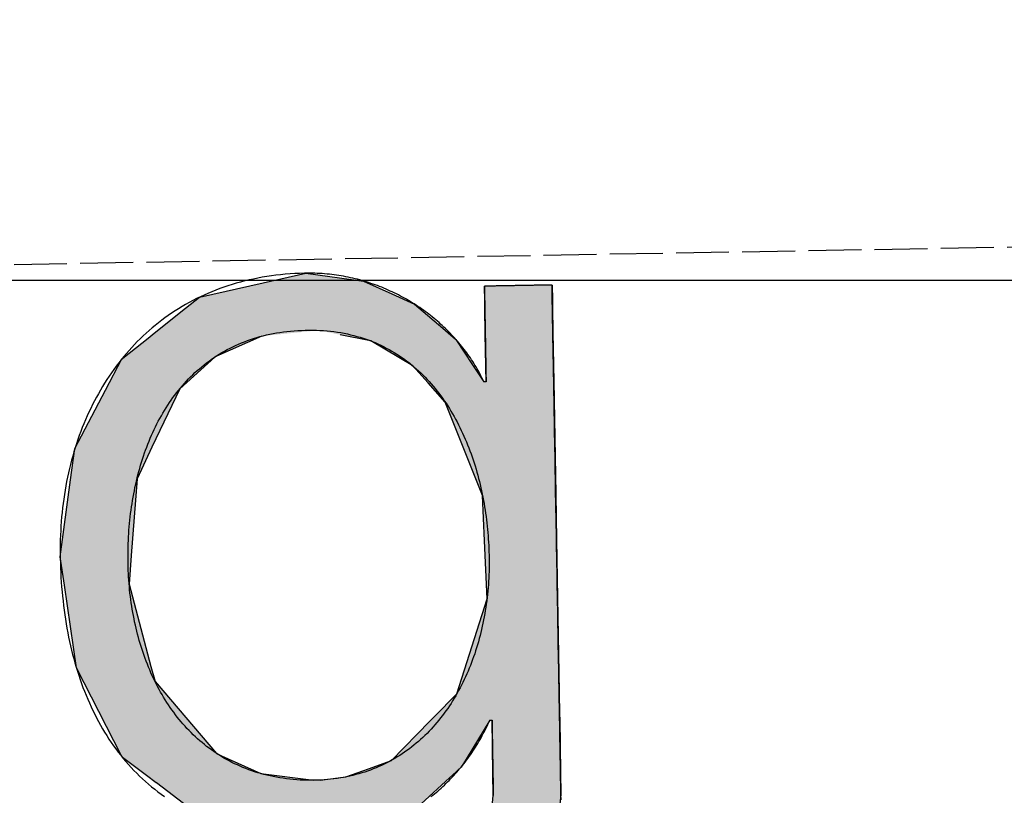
# Model space of a CAD drawing. Extents: x 562 to 7231, y 5817 to 11976.
# Tile 24 of 58: x 3588 to 3681, y 8067 to 8141. Entities that reach past the tile are written whole.
import ezdxf

# ---------------------------------------------------------------- set-up
doc = ezdxf.new("R2010")
doc.units = 0
doc.linetypes.add('GEN3', pattern=[6.25, 5, -1.25])
doc.layers.get('0').update_dxf_attribs({"linetype": 'CONTINUOUS'})
for name, color, linetype in [('3', 6, 'GEN3'), ('5', 3, 'CONTINUOUS'), ('LOGO', 7, 'CONTINUOUS')]:
    doc.layers.add(name, color=color, linetype=linetype)

# ---------------------------------------------------------------- blocks, each defined once
blk = doc.blocks.new('*U49')
at = {"layer": 'LOGO', "color": 30, "linetype": 'CONTINUOUS'}
for p, q in [((69.862, 7.472), (70.736, 7.654)), ((70.736, 7.654), (71.316, 7.774)), ((71.316, 7.774), (72.103, 7.654)), ((72.103, 7.654), (72.485, 7.472)), ((73.747, 7.351), (73.747, 7.555)), ((74.669, 7.555), (74.669, 7.351)), ((69.672, 7.326), (69.862, 7.472)), ((72.485, 7.472), (72.791, 7.326)), ((69.239, 6.993), (69.672, 7.326)), ((72.791, 7.326), (73.169, 6.993)), ((73.747, 7.256), (73.747, 7.351)), ((73.747, 6.903), (73.747, 7.256)), ((74.669, 7.351), (74.669, 7.256)), ((74.669, 7.256), (74.669, 6.903)), ((69.153, 6.928), (69.239, 6.993)), ((73.169, 6.993), (73.244, 6.928)), ((68.806, 6.661), (69.153, 6.928)), ((70.704, 6.928), (70.07, 6.661)), ((72.161, 6.842), (71.772, 6.928)), ((72.187, 6.836), (72.161, 6.842)), ((73.244, 6.928), (73.342, 6.842)), ((73.342, 6.842), (73.346, 6.836)), ((73.747, 6.47), (73.747, 6.903)), ((74.669, 6.903), (74.669, 6.47)), ((72.754, 6.486), (72.187, 6.836)), ((73.346, 6.836), (73.568, 6.486)), ((68.562, 6.23), (68.792, 6.651)), ((68.792, 6.651), (68.806, 6.661)), ((70.058, 6.651), (69.574, 6.23)), ((70.07, 6.661), (70.058, 6.651)), ((72.956, 6.252), (72.754, 6.486)), ((73.568, 6.486), (73.717, 6.252)), ((73.747, 6.455), (73.747, 6.47)), ((73.747, 6.252), (73.747, 6.455)), ((74.669, 6.47), (74.669, 6.455)), ((74.669, 6.455), (74.669, 6.252)), ((68.131, 5.44), (68.562, 6.23)), ((69.574, 6.23), (69.18, 5.44)), ((73.185, 5.986), (72.956, 6.252)), ((74.669, 6.252), (74.669, 5.986)), ((73.672, 4.703), (73.185, 5.986)), ((74.669, 5.986), (74.669, 4.703)), ((68.065, 5.015), (68.131, 5.44)), ((69.18, 5.44), (68.969, 5.015)), ((67.904, 3.968), (68.065, 5.015)), ((68.969, 5.015), (68.872, 3.968)), ((73.687, 4.085), (73.672, 4.703)), ((74.669, 4.703), (74.669, 4.085)), ((73.708, 3.295), (73.687, 4.085)), ((74.669, 4.085), (74.669, 3.295)), ((67.954, 3.58), (67.904, 3.968)), ((68.872, 3.968), (68.836, 3.58)), ((68.098, 2.453), (67.954, 3.58)), ((68.836, 3.58), (69.115, 2.453)), ((73.273, 2.006), (73.708, 3.295)), ((74.669, 3.295), (74.669, 2.006)), ((68.2, 2.246), (68.098, 2.453)), ((69.115, 2.453), (69.167, 2.246)), ((68.688, 1.253), (68.2, 2.246)), ((69.167, 2.246), (69.986, 1.253)), ((72.961, 1.699), (73.273, 2.006)), ((74.669, 2.006), (74.669, 1.699)), ((72.369, 1.116), (72.901, 1.639)), ((72.901, 1.639), (72.961, 1.699)), ((73.717, 1.639), (73.384, 1.116)), ((73.747, 0.913), (73.747, 1.639)), ((74.669, 1.699), (74.669, 1.639)), ((74.669, 1.639), (74.669, 0.913)), ((68.704, 1.22), (68.688, 1.253)), ((69.029, 0.966), (68.704, 1.22)), ((69.986, 1.253), (70.054, 1.22)), ((70.054, 1.22), (70.586, 0.966)), ((72.054, 1.008), (72.369, 1.116)), ((73.384, 1.116), (73.315, 1.008)), ((69.159, 0.865), (69.029, 0.966)), ((70.586, 0.966), (71.308, 0.865)), ((71.744, 0.901), (72.054, 1.008)), ((73.315, 1.008), (73.195, 0.901)), ((69.16, 0.864), (69.159, 0.865)), ((69.602, 0.518), (69.16, 0.864)), ((71.39, 0.865), (71.744, 0.901)), ((73.153, 0.864), (72.764, 0.518)), ((73.154, 0.865), (73.153, 0.864)), ((73.195, 0.901), (73.154, 0.865)), ((73.747, 0.615), (73.747, 0.913)), ((74.669, 0.913), (74.669, 0.615)), ((73.606, -0.61), (73.747, 0.615)), ((74.669, 0.615), (74.522, -0.61)), ((69.764, 0.391), (69.602, 0.518)), ((72.764, 0.518), (72.494, 0.391)), ((70.739, 0.2), (69.764, 0.391)), ((72.494, 0.391), (72.088, 0.2)), ((71.316, 0.087), (70.739, 0.2)), ((72.088, 0.2), (71.316, 0.087)), ((73.462, -0.904), (73.606, -0.61)), ((74.522, -0.61), (74.486, -0.904)), ((68.409, -1.438), (68.183, -0.733)), ((69.105, -0.733), (69.393, -1.438)), ((73.168, -1.505), (73.462, -0.904)), ((74.486, -0.904), (74.186, -1.505)), ((68.516, -1.769), (68.409, -1.438)), ((69.393, -1.438), (69.755, -1.769)), ((72.422, -2.047), (73.168, -1.505)), ((74.186, -1.505), (73.915, -2.047)), ((68.652, -1.904), (68.516, -1.769)), ((69.755, -1.769), (69.903, -1.904)), ((68.992, -2.24), (68.652, -1.904)), ((69.903, -1.904), (71.316, -2.24)), ((71.316, -2.24), (72.412, -2.054)), ((72.412, -2.054), (72.422, -2.047)), ((73.904, -2.054), (73.636, -2.24)), ((73.915, -2.047), (73.904, -2.054)), ((69.233, -2.479), (68.992, -2.24)), ((73.636, -2.24), (73.295, -2.479)), ((69.922, -2.766), (69.233, -2.479)), ((73.295, -2.479), (72.881, -2.766)), ((70.208, -2.886), (69.922, -2.766)), ((72.881, -2.766), (72.131, -2.886)), ((71.316, -3.017), (70.208, -2.886)), ((72.131, -2.886), (71.316, -3.017))]:
    blk.add_line(p, q, dxfattribs=at)
at = {"layer": 'LOGO', "color": 30, "linetype": 'CONTINUOUS', "extrusion": (0, 0, -1)}
for points in [[(-70.736, 7.654), (-72.485, 7.472), (-69.862, 7.472)], [(-71.316, 7.774), (-72.103, 7.654), (-70.736, 7.654)], [(-70.736, 7.654), (-72.103, 7.654), (-72.485, 7.472)], [(-73.747, 7.555), (-74.669, 7.351), (-73.747, 7.351)], [(-73.747, 7.555), (-74.669, 7.555), (-74.669, 7.351)], [(-69.862, 7.472), (-72.791, 7.326), (-69.672, 7.326)], [(-69.862, 7.472), (-72.485, 7.472), (-72.791, 7.326)], [(-69.672, 7.326), (-73.169, 6.993), (-69.239, 6.993)], [(-69.672, 7.326), (-72.791, 7.326), (-73.169, 6.993)], [(-73.747, 7.351), (-74.669, 7.256), (-73.747, 7.256)], [(-73.747, 7.351), (-74.669, 7.351), (-74.669, 7.256)], [(-73.747, 7.256), (-74.669, 6.903), (-73.747, 6.903)], [(-73.747, 7.256), (-74.669, 7.256), (-74.669, 6.903)], [(-69.239, 6.993), (-70.704, 6.928), (-69.153, 6.928)], [(-69.239, 6.993), (-71.476, 6.993), (-70.704, 6.928)], [(-71.476, 6.993), (-73.244, 6.928), (-71.772, 6.928)], [(-71.476, 6.993), (-73.169, 6.993), (-73.244, 6.928)], [(-69.153, 6.928), (-70.07, 6.661), (-68.806, 6.661)], [(-69.153, 6.928), (-70.704, 6.928), (-70.07, 6.661)], [(-71.772, 6.928), (-73.342, 6.842), (-72.161, 6.842)], [(-71.772, 6.928), (-73.244, 6.928), (-73.342, 6.842)], [(-72.161, 6.842), (-73.346, 6.836), (-72.187, 6.836)], [(-72.161, 6.842), (-73.342, 6.842), (-73.346, 6.836)], [(-73.747, 6.903), (-74.669, 6.47), (-73.747, 6.47)], [(-73.747, 6.903), (-74.669, 6.903), (-74.669, 6.47)], [(-72.187, 6.836), (-73.568, 6.486), (-72.754, 6.486)], [(-72.187, 6.836), (-73.346, 6.836), (-73.568, 6.486)], [(-68.792, 6.651), (-69.574, 6.23), (-68.562, 6.23)], [(-68.806, 6.661), (-70.058, 6.651), (-68.792, 6.651)], [(-68.792, 6.651), (-70.058, 6.651), (-69.574, 6.23)], [(-68.806, 6.661), (-70.07, 6.661), (-70.058, 6.651)], [(-72.754, 6.486), (-73.717, 6.252), (-72.956, 6.252)], [(-72.754, 6.486), (-73.568, 6.486), (-73.717, 6.252)], [(-73.747, 6.47), (-74.669, 6.455), (-73.747, 6.455)], [(-73.747, 6.47), (-74.669, 6.47), (-74.669, 6.455)], [(-73.747, 6.455), (-74.669, 6.252), (-73.747, 6.252)], [(-73.747, 6.455), (-74.669, 6.455), (-74.669, 6.252)], [(-68.562, 6.23), (-69.18, 5.44), (-68.131, 5.44)], [(-68.562, 6.23), (-69.574, 6.23), (-69.18, 5.44)], [(-72.956, 6.252), (-74.669, 5.986), (-73.185, 5.986)], [(-72.956, 6.252), (-74.669, 6.252), (-74.669, 5.986)], [(-73.185, 5.986), (-74.669, 4.703), (-73.672, 4.703)], [(-73.185, 5.986), (-74.669, 5.986), (-74.669, 4.703)], [(-68.131, 5.44), (-68.969, 5.015), (-68.065, 5.015)], [(-68.131, 5.44), (-69.18, 5.44), (-68.969, 5.015)], [(-68.065, 5.015), (-68.872, 3.968), (-67.904, 3.968)], [(-68.065, 5.015), (-68.969, 5.015), (-68.872, 3.968)], [(-73.672, 4.703), (-74.669, 4.085), (-73.687, 4.085)], [(-73.672, 4.703), (-74.669, 4.703), (-74.669, 4.085)], [(-73.687, 4.085), (-74.669, 3.295), (-73.708, 3.295)], [(-73.687, 4.085), (-74.669, 4.085), (-74.669, 3.295)], [(-67.904, 3.968), (-68.836, 3.58), (-67.954, 3.58)], [(-67.904, 3.968), (-68.872, 3.968), (-68.836, 3.58)], [(-67.954, 3.58), (-69.115, 2.453), (-68.098, 2.453)], [(-67.954, 3.58), (-68.836, 3.58), (-69.115, 2.453)], [(-73.708, 3.295), (-74.669, 2.006), (-73.273, 2.006)], [(-73.708, 3.295), (-74.669, 3.295), (-74.669, 2.006)], [(-68.098, 2.453), (-69.167, 2.246), (-68.2, 2.246)], [(-68.098, 2.453), (-69.115, 2.453), (-69.167, 2.246)], [(-68.2, 2.246), (-69.986, 1.253), (-68.688, 1.253)], [(-68.2, 2.246), (-69.167, 2.246), (-69.986, 1.253)], [(-73.273, 2.006), (-74.669, 1.699), (-72.961, 1.699)], [(-73.273, 2.006), (-74.669, 2.006), (-74.669, 1.699)], [(-72.901, 1.639), (-73.384, 1.116), (-72.369, 1.116)], [(-72.961, 1.699), (-74.669, 1.639), (-72.901, 1.639)], [(-72.901, 1.639), (-73.717, 1.639), (-73.384, 1.116)], [(-72.961, 1.699), (-74.669, 1.699), (-74.669, 1.639)], [(-73.747, 1.639), (-74.669, 0.913), (-73.747, 0.913)], [(-73.747, 1.639), (-74.669, 1.639), (-74.669, 0.913)], [(-68.688, 1.253), (-70.054, 1.22), (-68.704, 1.22)], [(-68.688, 1.253), (-69.986, 1.253), (-70.054, 1.22)], [(-68.704, 1.22), (-70.586, 0.966), (-69.029, 0.966)], [(-68.704, 1.22), (-70.054, 1.22), (-70.586, 0.966)], [(-72.369, 1.116), (-73.315, 1.008), (-72.054, 1.008)], [(-72.369, 1.116), (-73.384, 1.116), (-73.315, 1.008)], [(-69.029, 0.966), (-71.308, 0.865), (-69.159, 0.865)], [(-69.029, 0.966), (-70.586, 0.966), (-71.308, 0.865)], [(-72.054, 1.008), (-73.195, 0.901), (-71.744, 0.901)], [(-72.054, 1.008), (-73.315, 1.008), (-73.195, 0.901)], [(-69.159, 0.865), (-71.316, 0.864), (-69.16, 0.864)], [(-69.159, 0.865), (-71.308, 0.865), (-71.316, 0.864)], [(-69.16, 0.864), (-72.764, 0.518), (-69.602, 0.518)], [(-69.16, 0.864), (-73.153, 0.864), (-72.764, 0.518)], [(-71.39, 0.865), (-73.153, 0.864), (-71.316, 0.864)], [(-71.744, 0.901), (-73.154, 0.865), (-71.39, 0.865)], [(-71.39, 0.865), (-73.154, 0.865), (-73.153, 0.864)], [(-71.744, 0.901), (-73.195, 0.901), (-73.154, 0.865)], [(-73.747, 0.913), (-74.669, 0.615), (-73.747, 0.615)], [(-73.747, 0.913), (-74.669, 0.913), (-74.669, 0.615)], [(-73.747, 0.615), (-74.522, -0.61), (-73.606, -0.61)], [(-73.747, 0.615), (-74.669, 0.615), (-74.522, -0.61)], [(-69.602, 0.518), (-72.494, 0.391), (-69.764, 0.391)], [(-69.602, 0.518), (-72.764, 0.518), (-72.494, 0.391)], [(-69.764, 0.391), (-72.088, 0.2), (-70.739, 0.2)], [(-69.764, 0.391), (-72.494, 0.391), (-72.088, 0.2)], [(-70.739, 0.2), (-72.088, 0.2), (-71.316, 0.087)], [(-73.606, -0.61), (-74.486, -0.904), (-73.462, -0.904)], [(-73.606, -0.61), (-74.522, -0.61), (-74.486, -0.904)], [(-68.183, -0.733), (-69.393, -1.438), (-68.409, -1.438)], [(-68.183, -0.733), (-69.105, -0.733), (-69.393, -1.438)], [(-73.462, -0.904), (-74.186, -1.505), (-73.168, -1.505)], [(-73.462, -0.904), (-74.486, -0.904), (-74.186, -1.505)], [(-68.409, -1.438), (-69.755, -1.769), (-68.516, -1.769)], [(-68.409, -1.438), (-69.393, -1.438), (-69.755, -1.769)], [(-73.168, -1.505), (-73.915, -2.047), (-72.422, -2.047)], [(-73.168, -1.505), (-74.186, -1.505), (-73.915, -2.047)], [(-68.516, -1.769), (-69.903, -1.904), (-68.652, -1.904)], [(-68.516, -1.769), (-69.755, -1.769), (-69.903, -1.904)], [(-68.652, -1.904), (-71.316, -2.24), (-68.992, -2.24)], [(-68.652, -1.904), (-69.903, -1.904), (-71.316, -2.24)], [(-72.412, -2.054), (-73.636, -2.24), (-71.316, -2.24)], [(-72.422, -2.047), (-73.904, -2.054), (-72.412, -2.054)], [(-72.412, -2.054), (-73.904, -2.054), (-73.636, -2.24)], [(-72.422, -2.047), (-73.915, -2.047), (-73.904, -2.054)], [(-68.992, -2.24), (-73.295, -2.479), (-69.233, -2.479)], [(-68.992, -2.24), (-73.636, -2.24), (-73.295, -2.479)], [(-69.233, -2.479), (-72.881, -2.766), (-69.922, -2.766)], [(-69.233, -2.479), (-73.295, -2.479), (-72.881, -2.766)], [(-69.922, -2.766), (-72.131, -2.886), (-70.208, -2.886)], [(-69.922, -2.766), (-72.881, -2.766), (-72.131, -2.886)], [(-70.208, -2.886), (-72.131, -2.886), (-71.316, -3.017)]]:
    blk.add_solid(points, dxfattribs=at)
blk = doc.blocks.new('KLAUS')
at = {"layer": 'LOGO'}
for points in [[(74.668, 7.555, 0), (74.668, 7.555, 0), (74.667, 7.555, 0), (74.666, 7.555, 0), (74.664, 7.555, 0), (74.662, 7.555, 0), (74.659, 7.555, 0), (74.655, 7.555, 0), (74.651, 7.555, 0), (74.647, 7.555, 0), (74.642, 7.555, 0), (74.636, 7.555, 0), (74.63, 7.555, 0), (74.624, 7.555, 0), (74.617, 7.555, 0), (74.61, 7.555, 0), (74.603, 7.555, 0), (74.595, 7.555, 0), (74.587, 7.555, 0), (74.578, 7.555, 0), (74.569, 7.555, 0), (74.559, 7.555, 0), (74.55, 7.555, 0), (74.54, 7.555, 0), (74.529, 7.555, 0), (74.519, 7.555, 0), (74.508, 7.555, 0), (74.497, 7.555, 0), (74.486, 7.555, 0), (74.474, 7.555, 0), (74.462, 7.555, 0), (74.45, 7.555, 0), (74.438, 7.555, 0), (74.425, 7.555, 0), (74.412, 7.555, 0), (74.399, 7.555, 0), (74.386, 7.555, 0), (74.373, 7.555, 0), (74.36, 7.555, 0), (74.346, 7.555, 0), (74.333, 7.555, 0), (74.319, 7.555, 0), (74.305, 7.555, 0), (74.291, 7.555, 0), (74.278, 7.555, 0), (74.263, 7.555, 0), (74.249, 7.555, 0), (74.235, 7.555, 0), (74.221, 7.555, 0), (74.207, 7.555, 0), (74.193, 7.555, 0), (74.179, 7.555, 0), (74.165, 7.555, 0), (74.151, 7.555, 0), (74.137, 7.555, 0), (74.123, 7.555, 0), (74.109, 7.555, 0), (74.095, 7.555, 0), (74.082, 7.555, 0), (74.068, 7.555, 0), (74.054, 7.555, 0), (74.041, 7.555, 0), (74.028, 7.555, 0), (74.015, 7.555, 0), (74.002, 7.555, 0), (73.989, 7.555, 0), (73.977, 7.555, 0), (73.965, 7.555, 0), (73.952, 7.555, 0), (73.941, 7.555, 0), (73.929, 7.555, 0), (73.918, 7.555, 0), (73.906, 7.555, 0), (73.895, 7.555, 0), (73.885, 7.555, 0), (73.875, 7.555, 0), (73.865, 7.555, 0), (73.855, 7.555, 0), (73.846, 7.555, 0), (73.837, 7.555, 0), (73.828, 7.555, 0), (73.82, 7.555, 0), (73.812, 7.555, 0), (73.804, 7.555, 0), (73.797, 7.555, 0), (73.791, 7.555, 0), (73.784, 7.555, 0), (73.778, 7.555, 0), (73.773, 7.555, 0), (73.768, 7.555, 0), (73.764, 7.555, 0), (73.76, 7.555, 0), (73.756, 7.555, 0), (73.753, 7.555, 0), (73.751, 7.555, 0), (73.749, 7.555, 0), (73.748, 7.555, 0), (73.747, 7.555, 0), (73.747, 7.555, 0), (73.747, 7.554, 0), (73.747, 7.553, 0), (73.747, 7.551, 0), (73.747, 7.548, 0), (73.747, 7.545, 0), (73.747, 7.54, 0), (73.747, 7.535, 0), (73.747, 7.53, 0), (73.747, 7.523, 0), (73.747, 7.516, 0), (73.747, 7.509, 0), (73.747, 7.5, 0), (73.747, 7.491, 0), (73.747, 7.482, 0), (73.747, 7.472, 0), (73.747, 7.461, 0), (73.747, 7.45, 0), (73.747, 7.438, 0), (73.747, 7.426, 0), (73.747, 7.413, 0), (73.747, 7.4, 0), (73.747, 7.386, 0), (73.747, 7.372, 0), (73.747, 7.357, 0), (73.747, 7.342, 0), (73.747, 7.327, 0), (73.747, 7.311, 0), (73.747, 7.295, 0), (73.747, 7.279, 0), (73.747, 7.262, 0), (73.747, 7.245, 0), (73.747, 7.227, 0), (73.747, 7.209, 0), (73.747, 7.191, 0), (73.747, 7.173, 0), (73.747, 7.155, 0), (73.747, 7.136, 0), (73.747, 7.117, 0), (73.747, 7.098, 0), (73.747, 7.079, 0), (73.747, 7.06, 0), (73.747, 7.04, 0), (73.747, 7.02, 0), (73.747, 7.001, 0), (73.747, 6.981, 0), (73.747, 6.961, 0), (73.747, 6.941, 0), (73.747, 6.921, 0), (73.747, 6.901, 0), (73.747, 6.881, 0), (73.747, 6.861, 0), (73.747, 6.842, 0), (73.747, 6.822, 0), (73.747, 6.802, 0), (73.747, 6.782, 0), (73.747, 6.763, 0), (73.747, 6.743, 0), (73.747, 6.724, 0), (73.747, 6.705, 0), (73.747, 6.686, 0), (73.747, 6.667, 0), (73.747, 6.648, 0), (73.747, 6.63, 0), (73.747, 6.612, 0), (73.747, 6.594, 0), (73.747, 6.576, 0), (73.747, 6.559, 0), (73.747, 6.541, 0), (73.747, 6.525, 0), (73.747, 6.508, 0), (73.747, 6.492, 0), (73.747, 6.477, 0), (73.747, 6.461, 0), (73.747, 6.446, 0), (73.747, 6.432, 0), (73.747, 6.418, 0), (73.747, 6.404, 0), (73.747, 6.391, 0), (73.747, 6.378, 0), (73.747, 6.366, 0), (73.747, 6.354, 0), (73.747, 6.343, 0), (73.747, 6.333, 0), (73.747, 6.323, 0), (73.747, 6.313, 0), (73.747, 6.305, 0), (73.747, 6.296, 0), (73.747, 6.289, 0), (73.747, 6.282, 0), (73.747, 6.276, 0), (73.747, 6.27, 0), (73.747, 6.265, 0), (73.747, 6.261, 0), (73.747, 6.258, 0), (73.747, 6.255, 0), (73.747, 6.253, 0), (73.747, 6.252, 0), (73.747, 6.252, 0), (73.747, 6.252, 0), (73.747, 6.252, 0), (73.746, 6.252, 0), (73.746, 6.252, 0), (73.746, 6.252, 0), (73.746, 6.252, 0), (73.746, 6.252, 0), (73.746, 6.252, 0), (73.746, 6.252, 0), (73.746, 6.252, 0), (73.746, 6.252, 0), (73.745, 6.252, 0), (73.745, 6.252, 0), (73.745, 6.252, 0), (73.745, 6.252, 0), (73.744, 6.252, 0), (73.744, 6.252, 0), (73.744, 6.252, 0), (73.744, 6.252, 0), (73.743, 6.252, 0), (73.743, 6.252, 0), (73.743, 6.252, 0), (73.742, 6.252, 0), (73.742, 6.252, 0), (73.742, 6.252, 0), (73.741, 6.252, 0), (73.741, 6.252, 0), (73.741, 6.252, 0), (73.74, 6.252, 0), (73.74, 6.252, 0), (73.74, 6.252, 0), (73.739, 6.252, 0), (73.739, 6.252, 0), (73.738, 6.252, 0), (73.738, 6.252, 0), (73.737, 6.252, 0), (73.737, 6.252, 0), (73.737, 6.252, 0), (73.736, 6.252, 0), (73.736, 6.252, 0), (73.735, 6.252, 0), (73.735, 6.252, 0), (73.734, 6.252, 0), (73.734, 6.252, 0), (73.734, 6.252, 0), (73.733, 6.252, 0), (73.733, 6.252, 0), (73.732, 6.252, 0), (73.732, 6.252, 0), (73.731, 6.252, 0), (73.731, 6.252, 0), (73.73, 6.252, 0), (73.73, 6.252, 0), (73.729, 6.252, 0), (73.729, 6.252, 0), (73.729, 6.252, 0), (73.728, 6.252, 0), (73.728, 6.252, 0), (73.727, 6.252, 0), (73.727, 6.252, 0), (73.726, 6.252, 0), (73.726, 6.252, 0), (73.725, 6.252, 0), (73.725, 6.252, 0), (73.725, 6.252, 0), (73.724, 6.252, 0), (73.724, 6.252, 0), (73.724, 6.252, 0), (73.723, 6.252, 0), (73.723, 6.252, 0), (73.722, 6.252, 0), (73.722, 6.252, 0), (73.722, 6.252, 0), (73.721, 6.252, 0), (73.721, 6.252, 0), (73.721, 6.252, 0), (73.72, 6.252, 0), (73.72, 6.252, 0), (73.72, 6.252, 0), (73.719, 6.252, 0), (73.719, 6.252, 0), (73.719, 6.252, 0), (73.719, 6.252, 0), (73.719, 6.252, 0), (73.718, 6.252, 0), (73.718, 6.252, 0), (73.718, 6.252, 0), (73.718, 6.252, 0), (73.718, 6.252, 0), (73.718, 6.252, 0), (73.717, 6.252, 0), (73.717, 6.252, 0), (73.717, 6.252, 0), (73.717, 6.252, 0), (73.717, 6.252, 0), (73.717, 6.252, 0), (73.717, 6.252, 0), (73.715, 6.257, 0), (73.703, 6.282, 0), (73.692, 6.307, 0), (73.679, 6.333, 0), (73.667, 6.358, 0), (73.654, 6.383, 0), (73.641, 6.408, 0), (73.627, 6.433, 0), (73.614, 6.458, 0), (73.599, 6.482, 0), (73.585, 6.507, 0), (73.57, 6.531, 0), (73.555, 6.555, 0), (73.539, 6.58, 0), (73.523, 6.604, 0), (73.507, 6.627, 0), (73.491, 6.651, 0), (73.474, 6.675, 0), (73.457, 6.698, 0), (73.439, 6.721, 0), (73.421, 6.744, 0), (73.403, 6.767, 0), (73.385, 6.79, 0), (73.367, 6.813, 0), (73.347, 6.835, 0), (73.328, 6.857, 0), (73.309, 6.879, 0), (73.289, 6.901, 0), (73.269, 6.923, 0), (73.249, 6.944, 0), (73.228, 6.966, 0), (73.207, 6.987, 0), (73.186, 7.008, 0), (73.164, 7.029, 0), (73.142, 7.049, 0), (73.12, 7.069, 0), (73.098, 7.089, 0), (73.076, 7.109, 0), (73.053, 7.129, 0), (73.03, 7.148, 0), (73.006, 7.168, 0), (72.983, 7.187, 0), (72.959, 7.205, 0), (72.935, 7.224, 0), (72.911, 7.242, 0), (72.886, 7.26, 0), (72.861, 7.278, 0), (72.836, 7.295, 0), (72.811, 7.313, 0), (72.785, 7.33, 0), (72.76, 7.346, 0), (72.734, 7.363, 0), (72.708, 7.379, 0), (72.681, 7.395, 0), (72.654, 7.411, 0), (72.628, 7.426, 0), (72.601, 7.441, 0), (72.573, 7.456, 0), (72.546, 7.471, 0), (72.518, 7.485, 0), (72.49, 7.499, 0), (72.462, 7.512, 0), (72.434, 7.526, 0), (72.406, 7.539, 0), (72.377, 7.551, 0), (72.348, 7.564, 0), (72.319, 7.576, 0), (72.29, 7.588, 0), (72.26, 7.599, 0), (72.231, 7.61, 0), (72.201, 7.621, 0), (72.171, 7.631, 0), (72.141, 7.642, 0), (72.111, 7.651, 0), (72.081, 7.661, 0), (72.05, 7.67, 0), (72.019, 7.679, 0), (71.988, 7.687, 0), (71.957, 7.695, 0), (71.926, 7.703, 0), (71.895, 7.71, 0), (71.863, 7.717, 0), (71.831, 7.723, 0), (71.8, 7.729, 0), (71.768, 7.735, 0), (71.736, 7.741, 0), (71.703, 7.746, 0), (71.671, 7.75, 0), (71.639, 7.755, 0), (71.606, 7.758, 0), (71.573, 7.762, 0), (71.54, 7.765, 0), (71.507, 7.767, 0), (71.474, 7.77, 0), (71.441, 7.771, 0), (71.408, 7.773, 0), (71.374, 7.774, 0), (71.341, 7.774, 0), (71.299, 7.774, 0), (71.233, 7.774, 0), (71.167, 7.772, 0), (71.102, 7.769, 0), (71.037, 7.765, 0), (70.973, 7.76, 0), (70.91, 7.754, 0), (70.847, 7.747, 0), (70.785, 7.739, 0), (70.723, 7.729, 0), (70.662, 7.719, 0), (70.602, 7.708, 0), (70.542, 7.696, 0), (70.483, 7.683, 0), (70.425, 7.669, 0), (70.367, 7.654, 0), (70.31, 7.638, 0), (70.253, 7.621, 0), (70.197, 7.603, 0), (70.142, 7.585, 0), (70.087, 7.565, 0), (70.033, 7.545, 0), (69.98, 7.523, 0), (69.927, 7.501, 0), (69.875, 7.478, 0), (69.823, 7.454, 0), (69.772, 7.429, 0), (69.722, 7.403, 0), (69.672, 7.376, 0), (69.623, 7.349, 0), (69.575, 7.321, 0), (69.527, 7.291, 0), (69.48, 7.262, 0), (69.434, 7.231, 0), (69.388, 7.199, 0), (69.343, 7.167, 0), (69.299, 7.134, 0), (69.255, 7.1, 0), (69.212, 7.066, 0), (69.169, 7.031, 0), (69.128, 6.995, 0), (69.087, 6.958, 0), (69.046, 6.92, 0), (69.006, 6.882, 0), (68.967, 6.843, 0), (68.929, 6.804, 0), (68.891, 6.763, 0), (68.854, 6.723, 0), (68.818, 6.681, 0), (68.782, 6.639, 0), (68.747, 6.596, 0), (68.713, 6.552, 0), (68.679, 6.508, 0), (68.646, 6.463, 0), (68.614, 6.418, 0), (68.582, 6.372, 0), (68.551, 6.325, 0), (68.521, 6.278, 0), (68.492, 6.231, 0), (68.463, 6.182, 0), (68.435, 6.133, 0), (68.407, 6.084, 0), (68.381, 6.034, 0), (68.355, 5.983, 0), (68.33, 5.932, 0), (68.305, 5.881, 0), (68.281, 5.829, 0), (68.258, 5.776, 0), (68.236, 5.723, 0), (68.214, 5.67, 0), (68.193, 5.616, 0), (68.173, 5.561, 0), (68.153, 5.506, 0), (68.134, 5.451, 0), (68.116, 5.395, 0), (68.099, 5.339, 0), (68.082, 5.282, 0), (68.066, 5.225, 0), (68.051, 5.168, 0), (68.037, 5.11, 0), (68.023, 5.052, 0), (68.01, 4.993, 0), (67.998, 4.934, 0), (67.986, 4.875, 0), (67.976, 4.815, 0), (67.966, 4.755, 0), (67.957, 4.695, 0), (67.948, 4.634, 0), (67.94, 4.573, 0), (67.933, 4.512, 0), (67.927, 4.45, 0), (67.921, 4.388, 0), (67.917, 4.326, 0), (67.913, 4.264, 0), (67.91, 4.201, 0), (67.907, 4.138, 0), (67.906, 4.075, 0), (67.905, 4.011, 0), (67.904, 3.947, 0), (67.905, 3.881, 0), (67.906, 3.816, 0), (67.908, 3.751, 0), (67.91, 3.686, 0), (67.913, 3.621, 0), (67.917, 3.557, 0), (67.921, 3.493, 0), (67.926, 3.43, 0), (67.932, 3.366, 0), (67.938, 3.303, 0), (67.945, 3.241, 0), (67.953, 3.179, 0), (67.961, 3.117, 0), (67.969, 3.055, 0), (67.979, 2.994, 0), (67.989, 2.933, 0), (68, 2.873, 0), (68.012, 2.813, 0), (68.024, 2.754, 0), (68.037, 2.695, 0), (68.05, 2.636, 0), (68.064, 2.578, 0), (68.079, 2.52, 0), (68.095, 2.463, 0), (68.111, 2.406, 0), (68.128, 2.35, 0), (68.146, 2.294, 0), (68.164, 2.239, 0), (68.183, 2.184, 0), (68.203, 2.13, 0), (68.224, 2.076, 0), (68.245, 2.023, 0), (68.267, 1.97, 0), (68.289, 1.918, 0), (68.313, 1.866, 0), (68.337, 1.815, 0), (68.361, 1.764, 0), (68.387, 1.715, 0), (68.413, 1.665, 0), (68.44, 1.616, 0), (68.468, 1.568, 0), (68.496, 1.521, 0), (68.525, 1.474, 0), (68.555, 1.427, 0), (68.586, 1.382, 0), (68.617, 1.337, 0), (68.649, 1.292, 0), (68.682, 1.249, 0), (68.716, 1.206, 0), (68.75, 1.163, 0), (68.785, 1.122, 0), (68.821, 1.081, 0), (68.858, 1.04, 0), (68.895, 1.001, 0), (68.934, 0.962, 0), (68.973, 0.924, 0), (69.012, 0.886, 0), (69.053, 0.85, 0), (69.094, 0.814, 0), (69.136, 0.779, 0), (69.179, 0.744, 0), (69.223, 0.711, 0), (69.267, 0.678, 0)], [(72.897, 0.612, 0), (72.921, 0.63, 0), (72.945, 0.649, 0), (72.968, 0.668, 0), (72.992, 0.687, 0), (73.015, 0.707, 0), (73.037, 0.726, 0), (73.06, 0.746, 0), (73.083, 0.767, 0), (73.105, 0.787, 0), (73.127, 0.808, 0), (73.148, 0.829, 0), (73.17, 0.85, 0), (73.191, 0.872, 0), (73.212, 0.894, 0), (73.233, 0.916, 0), (73.254, 0.938, 0), (73.274, 0.96, 0), (73.294, 0.983, 0), (73.314, 1.006, 0), (73.333, 1.029, 0), (73.352, 1.053, 0), (73.371, 1.076, 0), (73.39, 1.1, 0), (73.409, 1.124, 0), (73.427, 1.149, 0), (73.445, 1.173, 0), (73.463, 1.198, 0), (73.48, 1.223, 0), (73.498, 1.249, 0), (73.514, 1.274, 0), (73.531, 1.3, 0), (73.547, 1.326, 0), (73.564, 1.352, 0), (73.579, 1.378, 0), (73.595, 1.404, 0), (73.61, 1.431, 0), (73.625, 1.458, 0), (73.64, 1.485, 0), (73.655, 1.512, 0), (73.669, 1.54, 0), (73.683, 1.568, 0), (73.696, 1.596, 0), (73.71, 1.624, 0), (73.717, 1.639, 0), (73.717, 1.639, 0), (73.717, 1.639, 0), (73.717, 1.639, 0), (73.717, 1.639, 0), (73.717, 1.639, 0), (73.717, 1.639, 0), (73.718, 1.639, 0), (73.718, 1.639, 0), (73.718, 1.639, 0), (73.718, 1.639, 0), (73.718, 1.639, 0), (73.718, 1.639, 0), (73.719, 1.639, 0), (73.719, 1.639, 0), (73.719, 1.639, 0), (73.719, 1.639, 0), (73.719, 1.639, 0), (73.72, 1.639, 0), (73.72, 1.639, 0), (73.72, 1.639, 0), (73.721, 1.639, 0), (73.721, 1.639, 0), (73.721, 1.639, 0), (73.722, 1.639, 0), (73.722, 1.639, 0), (73.722, 1.639, 0), (73.723, 1.639, 0), (73.723, 1.639, 0), (73.723, 1.639, 0), (73.724, 1.639, 0), (73.724, 1.639, 0), (73.725, 1.639, 0), (73.725, 1.639, 0), (73.725, 1.639, 0), (73.726, 1.639, 0), (73.726, 1.639, 0), (73.727, 1.639, 0), (73.727, 1.639, 0), (73.728, 1.639, 0), (73.728, 1.639, 0), (73.728, 1.639, 0), (73.729, 1.639, 0), (73.729, 1.639, 0), (73.73, 1.639, 0), (73.73, 1.639, 0), (73.731, 1.639, 0), (73.731, 1.639, 0), (73.731, 1.639, 0), (73.732, 1.639, 0), (73.732, 1.639, 0), (73.733, 1.639, 0), (73.733, 1.639, 0), (73.734, 1.639, 0), (73.734, 1.639, 0), (73.735, 1.639, 0), (73.735, 1.639, 0), (73.736, 1.639, 0), (73.736, 1.639, 0), (73.737, 1.639, 0), (73.737, 1.639, 0), (73.737, 1.639, 0), (73.738, 1.639, 0), (73.738, 1.639, 0), (73.739, 1.639, 0), (73.739, 1.639, 0), (73.739, 1.639, 0), (73.74, 1.639, 0), (73.74, 1.639, 0), (73.74, 1.639, 0), (73.741, 1.639, 0), (73.741, 1.639, 0), (73.742, 1.639, 0), (73.742, 1.639, 0), (73.742, 1.639, 0), (73.743, 1.639, 0), (73.743, 1.639, 0), (73.743, 1.639, 0), (73.743, 1.639, 0), (73.744, 1.639, 0), (73.744, 1.639, 0), (73.744, 1.639, 0), (73.745, 1.639, 0), (73.745, 1.639, 0), (73.745, 1.639, 0), (73.745, 1.639, 0), (73.746, 1.639, 0), (73.746, 1.639, 0), (73.746, 1.639, 0), (73.746, 1.639, 0), (73.746, 1.639, 0), (73.746, 1.639, 0), (73.746, 1.639, 0), (73.746, 1.639, 0), (73.746, 1.639, 0), (73.746, 1.639, 0), (73.747, 1.639, 0), (73.747, 1.639, 0), (73.747, 1.639, 0), (73.747, 1.639, 0), (73.747, 1.637, 0), (73.747, 1.636, 0), (73.747, 1.633, 0), (73.747, 1.63, 0), (73.747, 1.626, 0), (73.747, 1.622, 0), (73.747, 1.618, 0), (73.747, 1.612, 0), (73.747, 1.607, 0), (73.747, 1.6, 0), (73.747, 1.594, 0), (73.747, 1.586, 0), (73.747, 1.579, 0), (73.747, 1.571, 0), (73.747, 1.562, 0), (73.747, 1.553, 0), (73.747, 1.544, 0), (73.747, 1.534, 0), (73.747, 1.524, 0), (73.747, 1.513, 0), (73.747, 1.502, 0), (73.747, 1.491, 0), (73.747, 1.479, 0), (73.747, 1.467, 0), (73.747, 1.455, 0), (73.747, 1.442, 0), (73.747, 1.43, 0), (73.747, 1.416, 0), (73.747, 1.403, 0), (73.747, 1.39, 0), (73.747, 1.376, 0), (73.747, 1.362, 0), (73.747, 1.347, 0), (73.747, 1.333, 0), (73.747, 1.318, 0), (73.747, 1.304, 0), (73.747, 1.289, 0), (73.747, 1.274, 0), (73.747, 1.259, 0), (73.747, 1.243, 0), (73.747, 1.228, 0), (73.747, 1.212, 0), (73.747, 1.197, 0), (73.747, 1.181, 0), (73.747, 1.166, 0), (73.747, 1.15, 0), (73.747, 1.134, 0), (73.747, 1.119, 0), (73.747, 1.103, 0), (73.747, 1.087, 0), (73.747, 1.072, 0), (73.747, 1.056, 0), (73.747, 1.041, 0), (73.747, 1.025, 0), (73.747, 1.01, 0), (73.747, 0.994, 0), (73.747, 0.979, 0), (73.747, 0.964, 0), (73.747, 0.949, 0), (73.747, 0.935, 0), (73.747, 0.92, 0), (73.747, 0.906, 0), (73.747, 0.891, 0), (73.747, 0.877, 0), (73.747, 0.864, 0), (73.747, 0.85, 0), (73.747, 0.837, 0), (73.747, 0.824, 0), (73.747, 0.811, 0), (73.747, 0.798, 0), (73.747, 0.786, 0), (73.747, 0.774, 0), (73.747, 0.763, 0), (73.747, 0.751, 0), (73.747, 0.74, 0), (73.747, 0.73, 0), (73.747, 0.72, 0), (73.747, 0.71, 0), (73.747, 0.7, 0), (73.747, 0.691, 0), (73.747, 0.683, 0), (73.747, 0.675, 0), (73.747, 0.667, 0), (73.747, 0.66, 0), (73.747, 0.653, 0), (73.747, 0.647, 0), (73.747, 0.641, 0), (73.747, 0.636, 0), (73.747, 0.631, 0), (73.747, 0.627, 0), (73.747, 0.624, 0), (73.747, 0.621, 0), (73.747, 0.618, 0), (73.747, 0.616, 0), (73.747, 0.615, 0)], [(74.668, 0.537, 0), (74.668, 0.606, 0), (74.668, 0.616, 0), (74.668, 0.622, 0), (74.668, 0.632, 0), (74.668, 0.646, 0), (74.668, 0.664, 0), (74.668, 0.686, 0), (74.668, 0.712, 0), (74.668, 0.742, 0), (74.668, 0.775, 0), (74.668, 0.812, 0), (74.668, 0.852, 0), (74.668, 0.896, 0), (74.668, 0.943, 0), (74.668, 0.993, 0), (74.668, 1.046, 0), (74.668, 1.102, 0), (74.668, 1.162, 0), (74.668, 1.224, 0), (74.668, 1.288, 0), (74.668, 1.356, 0), (74.668, 1.426, 0), (74.668, 1.499, 0), (74.668, 1.573, 0), (74.668, 1.651, 0), (74.668, 1.73, 0), (74.668, 1.812, 0), (74.668, 1.895, 0), (74.668, 1.981, 0), (74.668, 2.069, 0), (74.668, 2.158, 0), (74.668, 2.249, 0), (74.668, 2.341, 0), (74.668, 2.436, 0), (74.668, 2.531, 0), (74.668, 2.628, 0), (74.668, 2.726, 0), (74.668, 2.825, 0), (74.668, 2.926, 0), (74.668, 3.027, 0), (74.668, 3.129, 0), (74.668, 3.232, 0), (74.668, 3.336, 0), (74.668, 3.44, 0), (74.668, 3.545, 0), (74.668, 3.65, 0), (74.668, 3.756, 0), (74.668, 3.862, 0), (74.668, 3.968, 0), (74.668, 4.075, 0), (74.668, 4.181, 0), (74.668, 4.287, 0), (74.668, 4.393, 0), (74.668, 4.499, 0), (74.668, 4.604, 0), (74.668, 4.709, 0), (74.668, 4.814, 0), (74.668, 4.918, 0), (74.668, 5.021, 0), (74.668, 5.123, 0), (74.668, 5.225, 0), (74.668, 5.325, 0), (74.668, 5.425, 0), (74.668, 5.523, 0), (74.668, 5.62, 0), (74.668, 5.716, 0), (74.668, 5.81, 0), (74.668, 5.903, 0), (74.668, 5.994, 0), (74.668, 6.084, 0), (74.668, 6.172, 0), (74.668, 6.258, 0), (74.668, 6.342, 0), (74.668, 6.424, 0), (74.668, 6.504, 0), (74.668, 6.581, 0), (74.668, 6.657, 0), (74.668, 6.73, 0), (74.668, 6.8, 0), (74.668, 6.868, 0), (74.668, 6.934, 0), (74.668, 6.996, 0), (74.668, 7.056, 0), (74.668, 7.113, 0), (74.668, 7.166, 0), (74.668, 7.217, 0), (74.668, 7.265, 0), (74.668, 7.309, 0), (74.668, 7.35, 0), (74.668, 7.387, 0), (74.668, 7.421, 0), (74.668, 7.452, 0), (74.668, 7.478, 0), (74.668, 7.501, 0), (74.668, 7.52, 0), (74.668, 7.535, 0), (74.668, 7.546, 0), (74.668, 7.552, 0), (74.668, 7.555, 0), (74.668, 7.555, 0), (74.668, 7.555, 0), (74.668, 7.555, 0), (74.668, 7.555, 0), (74.668, 7.555, 0), (74.668, 7.555, 0), (74.668, 7.555, 0), (74.668, 7.555, 0), (74.668, 7.555, 0), (74.668, 7.555, 0), (74.668, 7.555, 0), (74.668, 7.555, 0), (74.668, 7.555, 0), (74.668, 7.555, 0), (74.668, 7.555, 0), (74.668, 7.555, 0), (74.668, 7.555, 0), (74.668, 7.555, 0), (74.668, 7.555, 0), (74.668, 7.555, 0), (74.668, 7.555, 0), (74.668, 7.555, 0), (74.668, 7.555, 0), (74.668, 7.555, 0), (74.668, 7.555, 0), (74.668, 7.555, 0), (74.668, 7.555, 0), (74.668, 7.555, 0), (74.668, 7.555, 0), (74.668, 7.555, 0), (74.668, 7.555, 0), (74.668, 7.555, 0), (74.668, 7.555, 0), (74.668, 7.555, 0), (74.668, 7.555, 0), (74.668, 7.555, 0), (74.668, 7.555, 0), (74.668, 7.555, 0), (74.668, 7.555, 0), (74.668, 7.555, 0), (74.668, 7.555, 0), (74.668, 7.555, 0), (74.668, 7.555, 0), (74.668, 7.555, 0), (74.668, 7.555, 0), (74.668, 7.555, 0), (74.668, 7.555, 0), (74.668, 7.555, 0), (74.668, 7.555, 0), (74.668, 7.555, 0), (74.668, 7.555, 0), (74.668, 7.555, 0), (74.668, 7.555, 0), (74.668, 7.555, 0), (74.668, 7.555, 0), (74.668, 7.555, 0), (74.668, 7.555, 0), (74.668, 7.555, 0), (74.668, 7.555, 0), (74.668, 7.555, 0), (74.668, 7.555, 0), (74.668, 7.555, 0), (74.668, 7.555, 0), (74.668, 7.555, 0), (74.668, 7.555, 0), (74.668, 7.555, 0), (74.668, 7.555, 0), (74.668, 7.555, 0), (74.668, 7.555, 0), (74.668, 7.555, 0), (74.668, 7.555, 0), (74.668, 7.555, 0), (74.668, 7.555, 0), (74.668, 7.555, 0), (74.668, 7.555, 0), (74.668, 7.555, 0), (74.668, 7.555, 0), (74.668, 7.555, 0), (74.668, 7.555, 0), (74.668, 7.555, 0), (74.668, 7.555, 0), (74.668, 7.555, 0), (74.668, 7.555, 0), (74.668, 7.555, 0), (74.668, 7.555, 0), (74.668, 7.555, 0), (74.668, 7.555, 0), (74.668, 7.555, 0), (74.668, 7.555, 0), (74.668, 7.555, 0), (74.668, 7.555, 0), (74.668, 7.555, 0), (74.668, 7.555, 0), (74.668, 7.555, 0), (74.668, 7.555, 0), (74.668, 7.555, 0), (74.668, 7.555, 0), (74.668, 7.555, 0)], [(71.316, 0.864, 0), (71.266, 0.864, 0), (71.217, 0.865, 0), (71.168, 0.867, 0), (71.121, 0.87, 0), (71.073, 0.874, 0), (71.026, 0.879, 0), (70.98, 0.884, 0), (70.933, 0.89, 0), (70.888, 0.897, 0), (70.843, 0.905, 0), (70.799, 0.913, 0), (70.755, 0.922, 0), (70.711, 0.932, 0), (70.669, 0.943, 0), (70.626, 0.955, 0), (70.584, 0.967, 0), (70.543, 0.98, 0), (70.502, 0.993, 0), (70.462, 1.008, 0), (70.422, 1.023, 0), (70.383, 1.038, 0), (70.344, 1.055, 0), (70.306, 1.072, 0), (70.268, 1.09, 0), (70.231, 1.108, 0), (70.194, 1.127, 0), (70.158, 1.147, 0), (70.122, 1.167, 0), (70.087, 1.188, 0), (70.052, 1.21, 0), (70.018, 1.232, 0), (69.984, 1.254, 0), (69.951, 1.278, 0), (69.918, 1.302, 0), (69.886, 1.326, 0), (69.854, 1.351, 0), (69.823, 1.377, 0), (69.792, 1.403, 0), (69.761, 1.43, 0), (69.732, 1.457, 0), (69.703, 1.485, 0), (69.674, 1.513, 0), (69.645, 1.542, 0), (69.618, 1.571, 0), (69.59, 1.601, 0), (69.564, 1.631, 0), (69.537, 1.662, 0), (69.511, 1.693, 0), (69.486, 1.725, 0), (69.461, 1.757, 0), (69.437, 1.79, 0), (69.413, 1.823, 0), (69.39, 1.857, 0), (69.367, 1.89, 0), (69.344, 1.925, 0), (69.322, 1.959, 0), (69.301, 1.995, 0), (69.28, 2.03, 0), (69.26, 2.066, 0), (69.24, 2.102, 0), (69.22, 2.139, 0), (69.201, 2.176, 0), (69.183, 2.213, 0), (69.164, 2.251, 0), (69.147, 2.289, 0), (69.13, 2.327, 0), (69.113, 2.366, 0), (69.097, 2.405, 0), (69.081, 2.444, 0), (69.066, 2.484, 0), (69.051, 2.524, 0), (69.037, 2.564, 0), (69.023, 2.604, 0), (69.01, 2.645, 0), (68.997, 2.686, 0), (68.985, 2.727, 0), (68.973, 2.768, 0), (68.962, 2.81, 0), (68.951, 2.852, 0), (68.94, 2.894, 0), (68.93, 2.936, 0), (68.921, 2.978, 0), (68.912, 3.021, 0), (68.903, 3.064, 0), (68.895, 3.107, 0), (68.887, 3.15, 0), (68.88, 3.193, 0), (68.873, 3.237, 0), (68.867, 3.28, 0), (68.861, 3.324, 0), (68.856, 3.368, 0), (68.851, 3.412, 0), (68.846, 3.456, 0), (68.842, 3.5, 0), (68.839, 3.544, 0), (68.836, 3.589, 0), (68.833, 3.633, 0), (68.831, 3.678, 0), (68.829, 3.722, 0), (68.828, 3.767, 0), (68.827, 3.811, 0), (68.827, 3.856, 0), (68.827, 3.902, 0), (68.828, 3.948, 0), (68.829, 3.994, 0), (68.83, 4.04, 0), (68.832, 4.086, 0), (68.834, 4.131, 0), (68.837, 4.177, 0), (68.84, 4.223, 0), (68.844, 4.269, 0), (68.847, 4.314, 0), (68.852, 4.36, 0), (68.857, 4.405, 0), (68.862, 4.45, 0), (68.868, 4.496, 0), (68.874, 4.541, 0), (68.88, 4.586, 0), (68.888, 4.631, 0), (68.895, 4.675, 0), (68.903, 4.72, 0), (68.912, 4.764, 0), (68.92, 4.808, 0), (68.93, 4.852, 0), (68.939, 4.896, 0), (68.95, 4.94, 0), (68.96, 4.983, 0), (68.972, 5.026, 0), (68.983, 5.069, 0), (68.995, 5.112, 0), (69.008, 5.154, 0), (69.021, 5.196, 0), (69.034, 5.238, 0), (69.048, 5.28, 0), (69.063, 5.322, 0), (69.078, 5.363, 0), (69.093, 5.403, 0), (69.109, 5.444, 0), (69.125, 5.484, 0), (69.142, 5.524, 0), (69.159, 5.563, 0), (69.177, 5.603, 0), (69.195, 5.642, 0), (69.214, 5.68, 0), (69.234, 5.718, 0), (69.253, 5.756, 0), (69.273, 5.793, 0), (69.294, 5.83, 0), (69.316, 5.867, 0), (69.337, 5.903, 0), (69.359, 5.939, 0), (69.382, 5.974, 0), (69.405, 6.009, 0), (69.429, 6.043, 0), (69.453, 6.077, 0), (69.478, 6.111, 0), (69.503, 6.144, 0), (69.529, 6.176, 0), (69.555, 6.208, 0), (69.582, 6.24, 0), (69.61, 6.271, 0), (69.637, 6.301, 0), (69.666, 6.331, 0), (69.695, 6.361, 0), (69.724, 6.389, 0), (69.754, 6.418, 0), (69.784, 6.446, 0), (69.815, 6.473, 0), (69.847, 6.499, 0), (69.879, 6.525, 0), (69.911, 6.551, 0), (69.945, 6.576, 0), (69.978, 6.6, 0), (70.012, 6.624, 0), (70.047, 6.647, 0), (70.082, 6.669, 0), (70.118, 6.691, 0), (70.154, 6.712, 0), (70.191, 6.732, 0), (70.229, 6.752, 0), (70.267, 6.771, 0), (70.305, 6.789, 0), (70.344, 6.807, 0), (70.384, 6.823, 0), (70.424, 6.84, 0), (70.465, 6.855, 0), (70.506, 6.87, 0), (70.548, 6.884, 0), (70.59, 6.897, 0), (70.633, 6.909, 0), (70.677, 6.921, 0), (70.721, 6.932, 0), (70.766, 6.942, 0), (70.811, 6.951, 0), (70.857, 6.96, 0), (70.903, 6.967, 0), (70.95, 6.974, 0), (70.998, 6.98, 0), (71.046, 6.985, 0), (71.094, 6.99, 0), (71.144, 6.993, 0), (71.194, 6.996, 0), (71.244, 6.997, 0), (71.295, 6.998, 0), (71.346, 6.998, 0), (71.397, 6.997, 0), (71.447, 6.995, 0), (71.496, 6.992, 0), (71.545, 6.988, 0), (71.593, 6.984, 0), (71.64, 6.978, 0), (71.687, 6.972, 0), (71.734, 6.964, 0), (71.779, 6.956, 0), (71.824, 6.947, 0), (71.869, 6.937, 0), (71.913, 6.926, 0), (71.956, 6.915, 0), (71.999, 6.902, 0), (72.041, 6.889, 0), (72.083, 6.875, 0), (72.124, 6.86, 0), (72.165, 6.845, 0), (72.204, 6.829, 0), (72.244, 6.812, 0), (72.283, 6.794, 0), (72.321, 6.775, 0), (72.359, 6.756, 0), (72.396, 6.736, 0), (72.433, 6.716, 0), (72.469, 6.694, 0), (72.504, 6.672, 0), (72.539, 6.65, 0), (72.573, 6.626, 0), (72.607, 6.602, 0), (72.641, 6.578, 0), (72.673, 6.553, 0), (72.706, 6.527, 0), (72.737, 6.5, 0), (72.768, 6.473, 0), (72.799, 6.446, 0), (72.829, 6.418, 0), (72.859, 6.389, 0), (72.888, 6.36, 0), (72.916, 6.33, 0), (72.944, 6.299, 0), (72.972, 6.268, 0), (72.999, 6.237, 0), (73.025, 6.205, 0), (73.051, 6.173, 0), (73.076, 6.14, 0), (73.101, 6.107, 0), (73.126, 6.073, 0), (73.15, 6.038, 0), (73.173, 6.004, 0), (73.196, 5.969, 0), (73.218, 5.933, 0), (73.24, 5.897, 0), (73.262, 5.861, 0), (73.283, 5.824, 0), (73.303, 5.787, 0), (73.323, 5.749, 0), (73.342, 5.712, 0), (73.361, 5.673, 0), (73.38, 5.635, 0), (73.398, 5.596, 0), (73.415, 5.557, 0), (73.432, 5.517, 0), (73.449, 5.477, 0), (73.465, 5.437, 0), (73.481, 5.397, 0), (73.496, 5.356, 0), (73.51, 5.316, 0), (73.525, 5.274, 0), (73.538, 5.233, 0), (73.552, 5.191, 0), (73.564, 5.15, 0), (73.577, 5.108, 0), (73.589, 5.066, 0), (73.6, 5.023, 0), (73.611, 4.981, 0), (73.622, 4.938, 0), (73.632, 4.895, 0), (73.642, 4.852, 0), (73.651, 4.809, 0), (73.66, 4.766, 0), (73.668, 4.722, 0), (73.676, 4.679, 0), (73.683, 4.635, 0), (73.691, 4.592, 0), (73.697, 4.548, 0), (73.703, 4.504, 0), (73.709, 4.46, 0), (73.715, 4.417, 0), (73.719, 4.373, 0), (73.724, 4.329, 0), (73.728, 4.285, 0), (73.732, 4.241, 0), (73.735, 4.197, 0), (73.738, 4.153, 0), (73.74, 4.109, 0), (73.742, 4.066, 0), (73.744, 4.022, 0), (73.745, 3.978, 0), (73.746, 3.935, 0), (73.746, 3.891, 0), (73.747, 3.847, 0), (73.746, 3.802, 0), (73.745, 3.757, 0), (73.744, 3.712, 0), (73.742, 3.667, 0), (73.74, 3.622, 0), (73.737, 3.577, 0), (73.734, 3.533, 0), (73.73, 3.488, 0), (73.725, 3.444, 0), (73.721, 3.399, 0), (73.716, 3.355, 0), (73.71, 3.311, 0), (73.704, 3.267, 0), (73.697, 3.223, 0), (73.69, 3.18, 0), (73.682, 3.136, 0), (73.674, 3.093, 0), (73.666, 3.05, 0), (73.657, 3.007, 0), (73.647, 2.964, 0), (73.637, 2.922, 0), (73.627, 2.879, 0), (73.616, 2.837, 0), (73.605, 2.795, 0), (73.593, 2.754, 0), (73.581, 2.712, 0), (73.568, 2.671, 0), (73.555, 2.63, 0), (73.541, 2.59, 0), (73.527, 2.549, 0), (73.512, 2.509, 0), (73.497, 2.469, 0), (73.482, 2.43, 0), (73.466, 2.391, 0), (73.449, 2.352, 0), (73.432, 2.313, 0), (73.415, 2.275, 0), (73.397, 2.237, 0), (73.379, 2.199, 0), (73.36, 2.162, 0), (73.34, 2.125, 0), (73.321, 2.089, 0), (73.3, 2.053, 0), (73.28, 2.017, 0), (73.259, 1.982, 0), (73.237, 1.947, 0), (73.215, 1.912, 0), (73.193, 1.878, 0), (73.17, 1.844, 0), (73.146, 1.811, 0), (73.122, 1.778, 0), (73.098, 1.746, 0), (73.073, 1.714, 0), (73.048, 1.682, 0), (73.022, 1.651, 0), (72.996, 1.621, 0), (72.969, 1.59, 0), (72.942, 1.561, 0), (72.915, 1.532, 0), (72.887, 1.503, 0), (72.859, 1.475, 0), (72.83, 1.448, 0), (72.8, 1.421, 0), (72.77, 1.394, 0), (72.74, 1.368, 0), (72.71, 1.343, 0), (72.678, 1.318, 0), (72.647, 1.294, 0), (72.615, 1.27, 0), (72.582, 1.247, 0), (72.549, 1.224, 0), (72.516, 1.203, 0), (72.482, 1.181, 0), (72.448, 1.161, 0), (72.413, 1.141, 0), (72.378, 1.121, 0), (72.342, 1.102, 0), (72.306, 1.084, 0), (72.269, 1.067, 0), (72.232, 1.05, 0), (72.195, 1.034, 0), (72.157, 1.018, 0), (72.119, 1.004, 0), (72.08, 0.989, 0), (72.041, 0.976, 0), (72.001, 0.963, 0), (71.961, 0.951, 0), (71.92, 0.94, 0), (71.879, 0.93, 0), (71.838, 0.92, 0), (71.796, 0.911, 0), (71.754, 0.903, 0), (71.711, 0.895, 0), (71.668, 0.889, 0), (71.624, 0.883, 0), (71.58, 0.877, 0), (71.535, 0.873, 0), (71.491, 0.87, 0), (71.445, 0.867, 0), (71.399, 0.865, 0), (71.353, 0.864, 0), (71.316, 0.864, 0), (71.316, 0.864, 0), (71.316, 0.864, 0), (71.316, 0.864, 0), (71.316, 0.864, 0), (71.316, 0.864, 0), (71.316, 0.864, 0), (71.316, 0.864, 0), (71.316, 0.864, 0), (71.316, 0.864, 0), (71.316, 0.864, 0), (71.316, 0.864, 0), (71.316, 0.864, 0), (71.316, 0.864, 0), (71.316, 0.864, 0), (71.316, 0.864, 0), (71.316, 0.864, 0), (71.316, 0.864, 0), (71.316, 0.864, 0), (71.316, 0.864, 0), (71.316, 0.864, 0), (71.316, 0.864, 0), (71.316, 0.864, 0), (71.316, 0.864, 0), (71.316, 0.864, 0), (71.316, 0.864, 0), (71.316, 0.864, 0), (71.316, 0.864, 0), (71.316, 0.864, 0), (71.316, 0.864, 0), (71.316, 0.864, 0), (71.316, 0.864, 0), (71.316, 0.864, 0), (71.316, 0.864, 0), (71.316, 0.864, 0), (71.316, 0.864, 0), (71.316, 0.864, 0), (71.316, 0.864, 0), (71.316, 0.864, 0), (71.316, 0.864, 0), (71.316, 0.864, 0), (71.316, 0.864, 0), (71.316, 0.864, 0), (71.316, 0.864, 0), (71.316, 0.864, 0), (71.316, 0.864, 0), (71.316, 0.864, 0), (71.316, 0.864, 0), (71.316, 0.864, 0), (71.316, 0.864, 0), (71.316, 0.864, 0), (71.316, 0.864, 0), (71.316, 0.864, 0), (71.316, 0.864, 0), (71.316, 0.864, 0), (71.316, 0.864, 0), (71.316, 0.864, 0), (71.316, 0.864, 0), (71.316, 0.864, 0), (71.316, 0.864, 0), (71.316, 0.864, 0), (71.316, 0.864, 0), (71.316, 0.864, 0), (71.316, 0.864, 0), (71.316, 0.864, 0), (71.316, 0.864, 0), (71.316, 0.864, 0), (71.316, 0.864, 0), (71.316, 0.864, 0), (71.316, 0.864, 0), (71.316, 0.864, 0), (71.316, 0.864, 0), (71.316, 0.864, 0), (71.316, 0.864, 0), (71.316, 0.864, 0), (71.316, 0.864, 0), (71.316, 0.864, 0), (71.316, 0.864, 0), (71.316, 0.864, 0), (71.316, 0.864, 0), (71.316, 0.864, 0), (71.316, 0.864, 0), (71.316, 0.864, 0), (71.316, 0.864, 0), (71.316, 0.864, 0), (71.316, 0.864, 0), (71.316, 0.864, 0), (71.316, 0.864, 0), (71.316, 0.864, 0), (71.316, 0.864, 0), (71.316, 0.864, 0), (71.316, 0.864, 0), (71.316, 0.864, 0), (71.316, 0.864, 0), (71.316, 0.864, 0), (71.316, 0.864, 0), (71.316, 0.864, 0), (71.316, 0.864, 0), (71.316, 0.864, 0), (71.316, 0.864, 0), (71.316, 0.864, 0), (71.316, 0.864, 0), (71.316, 0.864, 0)]]:
    blk.add_polyline3d(points, dxfattribs=at)
at = {"layer": 'LOGO', "color": 30, "linetype": 'CONTINUOUS'}
blk.add_blockref('*U49', (0, 0), dxfattribs=at)

msp = doc.modelspace()

# ---------------------------------------------------------------- linework, layer by layer
at = {"layer": '3'}
msp.add_line((1175.278, 8075.309), (6230.443, 8163.547), dxfattribs=at)
at = {"layer": '5'}
msp.add_line((6272.775, 8115.902), (872.775, 8115.902), dxfattribs=at)

# ---------------------------------------------------------------- block references
at = {"xscale": 6.929133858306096, "yscale": 6.929133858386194, "zscale": 6.929133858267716, "rotation": 0.9999999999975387}
msp.add_blockref('KLAUS', (3121.803, 8054.093), dxfattribs=at)

doc.saveas('drawing.dxf')
